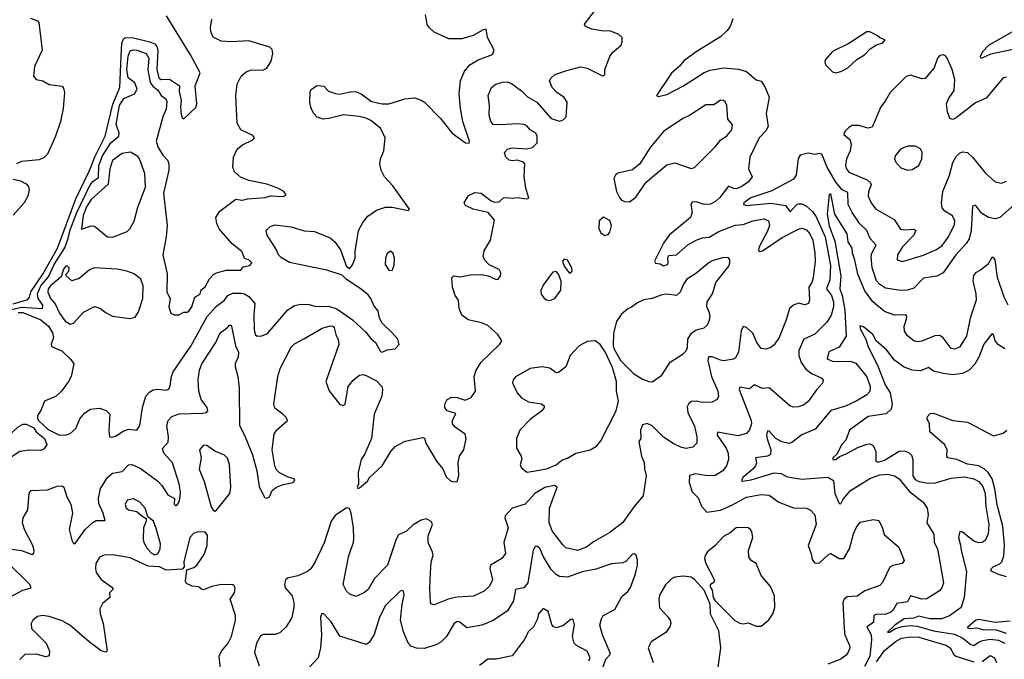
# Model space of a CAD drawing. Extents: x 1603745 to 1745082, y 385868 to 533966.
# Tile 167 of 256: x 1631195 to 1637252, y 461335 to 465272. Entities that reach past the tile are written whole.
import ezdxf

# ---------------------------------------------------------------- set-up
doc = ezdxf.new("R2010")
doc.units = 0

msp = doc.modelspace()

# ---------------------------------------------------------------- linework, layer by layer
at = {"layer": '0CON20XD'}
for points in [[(1631135, 462014.3), (1631205, 462005.6), (1631265, 461982), (1631275, 461981.2), (1631281.7, 461988.3), (1631284, 462005), (1631275.7, 462035), (1631223.5, 462135), (1631211.9, 462175), (1631216.9, 462205), (1631244.3, 462255), (1631252.3, 462357.7), (1631266.2, 462373.8), (1631365, 462378.1), (1631425, 462400), (1631455, 462403.8), (1631466.2, 462395), (1631484.4, 462335), (1631509.2, 462290.8), (1631520, 462235), (1631498.6, 462135), (1631515, 462067.5), (1631525, 462047.5), (1631535, 462047.5), (1631596.7, 462133.3), (1631645, 462177.9), (1631665, 462190), (1631719.5, 462190.5), (1631708.4, 462235), (1631681.5, 462295), (1631678.5, 462325), (1631692.7, 462387.3), (1631734.5, 462455), (1631765, 462480), (1631825, 462490.5), (1631865, 462531.4), (1631884.4, 462534.4), (1631935, 462511.2), (1632045, 462431.5), (1632069.2, 462405), (1632105, 462347.5), (1632147.5, 462325), (1632145, 462290), (1632155, 462282.5), (1632165, 462287.5), (1632176, 462305), (1632181.2, 462335), (1632183.1, 462366.9), (1632175.4, 462415), (1632134.2, 462544.2), (1632080.4, 462605), (1632072.2, 462632.2), (1632108, 462672), (1632110, 462705), (1632100, 462775), (1632108.6, 462805), (1632130, 462830), (1632175, 462846.2), (1632320.4, 462849.6), (1632343.3, 462855), (1632352.5, 462865), (1632347.8, 462885), (1632310.4, 462935), (1632296.2, 462985), (1632292.7, 463055), (1632301.2, 463115), (1632315, 463154.3), (1632400.6, 463285), (1632428.6, 463345), (1632473, 463377), (1632485, 463392.5), (1632495, 463392.5), (1632498, 463385), (1632523.1, 463265), (1632541.5, 463225), (1632539.1, 463195), (1632520.9, 463155), (1632519.6, 463135), (1632536.1, 463075), (1632543.9, 463005), (1632546.7, 462775), (1632576.9, 462715), (1632626.1, 462593.9), (1632653.8, 462495), (1632667.9, 462397.9), (1632700.3, 462330.3), (1632715, 462327.5), (1632731.2, 462335), (1632748.6, 462375), (1632775, 462394.4), (1632815, 462411.5), (1632876.6, 462423.4), (1632886.7, 462435), (1632882.5, 462445), (1632845.7, 462455.7), (1632792.4, 462482.4), (1632775, 462500.8), (1632764.6, 462525), (1632748.2, 462625), (1632759.3, 462720.7), (1632774.2, 462745), (1632842.5, 462805), (1632834.5, 462824.5), (1632814.3, 462845), (1632765, 462880.8), (1632758.5, 462905), (1632782.2, 463075), (1632796.5, 463125), (1632865, 463256.9), (1632885, 463276.7), (1632941.6, 463308.4), (1633055, 463373.3), (1633105, 463387.8), (1633120, 463385), (1633129.4, 463375), (1633139.2, 463335), (1633154.5, 463304.5), (1633157.2, 463272.8), (1633076.9, 463045), (1633097.4, 462987.4), (1633165, 462904), (1633185, 462898), (1633196, 462905), (1633214.5, 463015), (1633246.2, 463053.8), (1633285, 463083.9), (1633305, 463089.2), (1633325, 463082.9), (1633389.5, 463049.5), (1633422.2, 463015), (1633427.3, 462995), (1633421.5, 462955), (1633375.4, 462844.6), (1633358.5, 462695), (1633315.8, 462595), (1633294.4, 462565.6), (1633276.2, 462485), (1633278, 462415), (1633271.2, 462395), (1633275, 462387.5), (1633285, 462391.2), (1633335, 462431.2), (1633346.7, 462455), (1633424.4, 462525), (1633478.5, 462615), (1633504.4, 462645), (1633565, 462677.7), (1633675, 462701.4), (1633685.7, 462695.7), (1633692.7, 462665), (1633757.8, 462555), (1633798.3, 462508.3), (1633817.7, 462457.7), (1633845, 462433.3), (1633865, 462427.5), (1633885, 462430), (1633897, 462467), (1633891.2, 462545), (1633899.2, 462585), (1633926.4, 462623.6), (1633942, 462695), (1633935, 462720), (1633873.8, 462765), (1633858, 462785), (1633857.5, 462805), (1633877.7, 462847.7), (1633824.4, 462864.4), (1633809.2, 462885), (1633810, 462905), (1633824, 462935), (1633850.9, 462949.1), (1633885, 462946.9), (1633935, 462930), (1633972.5, 462947.5), (1633998.2, 462985), (1633990.6, 463075), (1634002, 463115), (1634034.2, 463165), (1634148, 463275), (1634161.2, 463295), (1634136.2, 463335), (1634075, 463388.8), (1634035, 463405.8), (1633954.2, 463424.2), (1633915, 463453.8), (1633898.1, 463495), (1633894.4, 463545), (1633874, 463575), (1633857.5, 463625), (1633853.6, 463683.6), (1633865, 463696.2), (1633905, 463688.8), (1633965, 463701.5), (1634035, 463703.8), (1634075.9, 463695.9), (1634125, 463672.2), (1634138.8, 463675), (1634152.5, 463695), (1634154.2, 463715), (1634145, 463733.8), (1634083.6, 463763.6), (1634053.8, 463793.8), (1634046.3, 463816.3), (1634051.3, 463848.7), (1634090, 463915), (1634115, 464037.5), (1634076.1, 464086.1), (1633983.3, 464106.7), (1633937.7, 464127.7), (1633928.8, 464145), (1633955, 464190), (1633995, 464209.4), (1634034.3, 464204.3), (1634095, 464157.5), (1634115, 464150), (1634145, 464151.2), (1634170, 464175), (1634182.1, 464177.9), (1634225, 464173.6), (1634255, 464178.5), (1634315, 464168.6), (1634326.8, 464173.2), (1634307.5, 464235), (1634298.8, 464305), (1634302, 464385), (1634294.2, 464394.2), (1634255, 464407.5), (1634225, 464403.3), (1634205, 464408.1), (1634185, 464426), (1634177.1, 464455), (1634195, 464474.3), (1634225, 464483.3), (1634315, 464478), (1634350, 464485), (1634377.5, 464515), (1634377.5, 464557.5), (1634366.7, 464575), (1634335, 464594), (1634316.6, 464616.6), (1634297.6, 464627.6), (1634255, 464632.2), (1634154.5, 464624.5), (1634107.5, 464627.5), (1634092, 464645), (1634082, 464685), (1634084.3, 464745), (1634077.1, 464805), (1634097.5, 464855), (1634123.8, 464875), (1634165, 464888.5), (1634195, 464889.5), (1634219.6, 464879.6), (1634281.2, 464835), (1634318.3, 464798.3), (1634375.3, 464765.3), (1634464.2, 464664.2), (1634515, 464646.7), (1634537.5, 464655), (1634555.9, 464674.1), (1634562.5, 464765), (1634545, 464793.8), (1634498, 464825), (1634470, 464855), (1634453.8, 464895), (1634463.8, 464915), (1634485, 464932), (1634546.7, 464955), (1634645, 464981.4), (1634685, 464974.3), (1634775, 464928.8), (1634785, 464926.7), (1634793.3, 464935), (1634793.3, 464965), (1634824.4, 465045.6), (1634840.3, 465069.7), (1634893.8, 465115), (1634901.2, 465135), (1634901.7, 465161.7), (1634880.7, 465180.7), (1634825, 465203.8), (1634785, 465202.5), (1634715, 465213.3), (1634675, 465230), (1634670, 465245), (1634736.1, 465333.9)], [(1631155, 463523), (1631245, 463549.8), (1631256, 463565), (1631263.7, 463596.3), (1631337.8, 463705), (1631427.2, 463865), (1631540.8, 464169.2), (1631625, 464344.5), (1631658.3, 464431.7), (1631720.7, 464555), (1631767.6, 464752.3), (1631810.6, 464855), (1631818.5, 465048.5), (1631822.4, 465127.6), (1631832.5, 465155), (1631845, 465162.9), (1631895, 465159.8), (1631995, 465135.9), (1632025, 465122.7), (1632037.9, 465107.9), (1632044.9, 465084.9), (1632038.8, 464965), (1632051.6, 464915), (1632065.7, 464904.3), (1632117.1, 464907.1), (1632176.7, 464865), (1632175, 464830), (1632188.1, 464775), (1632183.9, 464735), (1632188, 464688), (1632195, 464670), (1632205, 464662.5), (1632278, 464732), (1632283.8, 464755), (1632273.8, 464865), (1632305.8, 464945.8), (1632245.7, 465055), (1632098.2, 465295)], [(1631185, 463469.7), (1631215, 463469.8), (1631323.8, 463423.8), (1631371.1, 463385), (1631397.3, 463345), (1631403.3, 463315), (1631387.5, 463275), (1631389.7, 463259.7), (1631454.3, 463234.3), (1631509.7, 463179.7), (1631527, 463153), (1631510.6, 463075), (1631495, 463045.8), (1631451.4, 462985), (1631419.2, 462955), (1631346.6, 462923.4), (1631325, 462866), (1631303.8, 462835), (1631303.6, 462816.4), (1631312.1, 462802.1), (1631370.2, 462750.2), (1631435, 462717.7), (1631475, 462715.4), (1631505, 462724.6), (1631540.3, 462755), (1631564.6, 462815), (1631595, 462851.8), (1631631.2, 462875), (1631685, 462880.9), (1631727.4, 462867.4), (1631749.2, 462845), (1631742.9, 462745), (1631747.5, 462705), (1631761.7, 462701.7), (1631785, 462708.1), (1631830.2, 462739.8), (1631865, 462752.7), (1631915, 462746.2), (1631934.3, 462775), (1631950.4, 462885), (1631970.5, 462955), (1631995, 462981.9), (1632016.1, 462993.9), (1632045, 462998.5), (1632095, 462991.5), (1632112.4, 462997.6), (1632120.9, 463019.1), (1632127.7, 463075), (1632139.6, 463105), (1632247.2, 463262.8), (1632347.2, 463445), (1632405, 463507.9), (1632453.6, 463545), (1632475.3, 463574.7), (1632505, 463589.1), (1632555, 463589.6), (1632578, 463585), (1632605, 463569.1), (1632640.5, 463525), (1632634.7, 463455), (1632636.7, 463365), (1632643.4, 463333.4), (1632655, 463323.6), (1632685, 463325.3), (1632719.5, 463340.5), (1632843.3, 463486.7), (1632885, 463513.1), (1632925, 463521.2), (1632975, 463519.3), (1633016.4, 463506.4), (1633095, 463509), (1633145, 463493.1), (1633241.3, 463425), (1633321.1, 463351.1), (1633355, 463309.4), (1633384, 463285), (1633415, 463228.8), (1633425, 463226.2), (1633455, 463240), (1633503.8, 463246.2), (1633528, 463272), (1633521.4, 463305), (1633485, 463344.3), (1633424.8, 463404.8), (1633407.7, 463435), (1633399.8, 463479.8), (1633375, 463508), (1633354.5, 463555), (1633337.7, 463577.7), (1633295, 463613.3), (1633205, 463672.5), (1633178.8, 463698.8), (1633085, 463730.9), (1632855, 463778.2), (1632805, 463806.5), (1632786.5, 463825), (1632775, 463855.8), (1632717.5, 463945), (1632711.2, 463975), (1632733.4, 463996.6), (1632765, 464008.6), (1632865, 463998.1), (1632945, 463972.2), (1633008.9, 463968.9), (1633105, 463929.1), (1633133.5, 463905), (1633167.8, 463855), (1633205, 463752.5), (1633225, 463740), (1633242.5, 463762.5), (1633258.1, 463805), (1633258.6, 463845), (1633279.5, 463975), (1633305.8, 464024.2), (1633336.7, 464063.3), (1633389.4, 464100.6), (1633445, 464117.3), (1633485, 464117.3), (1633585, 464096.7), (1633593.3, 464105), (1633490.3, 464250.3), (1633438, 464305), (1633417.5, 464345), (1633409.2, 464385), (1633414.2, 464415), (1633433.8, 464465), (1633443.3, 464545), (1633413.9, 464603.9), (1633355, 464652.5), (1633327, 464667), (1633283, 464677), (1633186.4, 464686.4), (1633096.4, 464663.6), (1633060.7, 464660.7), (1633025, 464672.5), (1633003.9, 464693.9), (1632986.7, 464725), (1632980, 464765), (1632980.7, 464829.3), (1632990, 464845), (1633025, 464867.5), (1633065, 464862.5), (1633095, 464832.5), (1633137, 464817), (1633165, 464813.3), (1633235, 464830), (1633265, 464827.5), (1633296.1, 464816.1), (1633359.3, 464769.3), (1633425, 464753.3), (1633466.1, 464753.9), (1633564.2, 464785.8), (1633625, 464791.2), (1633665, 464776.2), (1633685, 464763.6), (1633783.6, 464665), (1633855, 464572.9), (1633937.5, 464515), (1633958.8, 464511.2), (1633961.2, 464525), (1633921.2, 464645), (1633905.4, 464725.4), (1633897.9, 464815), (1633905.6, 464895), (1633931.4, 464955), (1633964.2, 464995), (1634015, 465025.6), (1634102.3, 465057.7), (1634114, 465085), (1634072.4, 465162.4), (1634063.3, 465213.3), (1634045, 465209.2), (1633985, 465175.6), (1633914.5, 465154.5), (1633835, 465154.6), (1633744.8, 465194.8), (1633715, 465221.1), (1633701.9, 465241.9), (1633691.8, 465305)], [(1631262.1, 465282.1), (1631303.3, 465265), (1631312, 465255), (1631332.5, 465085), (1631286.7, 464985), (1631280, 464925), (1631295, 464903.3), (1631336.4, 464896.4), (1631375, 464872.5), (1631455, 464862.5), (1631465, 464850), (1631470, 464825), (1631461.2, 464725), (1631445.8, 464645), (1631415.5, 464554.5), (1631365, 464443.8), (1631345, 464423.8), (1631315, 464408.8), (1631205, 464399.2), (1631175, 464385.8)], [(1632102.2, 463707.8), (1632099.4, 463595), (1632121.2, 463555), (1632112, 463505), (1632123.8, 463465), (1632145, 463456.2), (1632173.6, 463456.4), (1632205, 463472.5), (1632225, 463471.2), (1632235, 463477.5), (1632254.4, 463505), (1632272, 463565), (1632305, 463583.3), (1632310, 463610), (1632335, 463627.5), (1632361.9, 463678.1), (1632386.7, 463703.3), (1632405.4, 463714.6), (1632465, 463730.4), (1632555, 463731.2), (1632570, 463750), (1632610.7, 463759.3), (1632622.5, 463775), (1632605, 463793.3), (1632580, 463800), (1632561.2, 463845), (1632502.7, 463892.7), (1632422.5, 463985), (1632406.9, 464016.9), (1632401.5, 464055), (1632425, 464094.3), (1632525, 464167.5), (1632565, 464160.5), (1632595, 464169.4), (1632705, 464178.7), (1632737, 464187), (1632815.7, 464184.3), (1632833.3, 464195), (1632820, 464215), (1632783.3, 464235), (1632715, 464258.8), (1632605, 464282.7), (1632552.4, 464302.4), (1632516.9, 464335), (1632505.4, 464365.4), (1632510.4, 464425), (1632532.7, 464475), (1632565, 464502.7), (1632627.8, 464532.2), (1632638.8, 464545), (1632629.3, 464559.3), (1632555, 464594.4), (1632532.5, 464635), (1632523.9, 464805), (1632533.1, 464875), (1632557.5, 464925), (1632587.9, 464952.1), (1632615, 464960.8), (1632695, 464964.2), (1632715.5, 464974.5), (1632742.1, 465017.9), (1632751.6, 465065), (1632748.3, 465088.3), (1632732.5, 465102.5), (1632605, 465141.1), (1632496, 465136), (1632435, 465140.8), (1632385, 465164), (1632370.5, 465199.5), (1632367.5, 465225), (1632377.1, 465275)], [(1635581.9, 465278.1), (1635565, 465230.8), (1635545, 465203.1), (1635505, 465166.5), (1635361.9, 465078.1), (1635280.2, 465019.8), (1635254, 464986), (1635205, 464944), (1635112.5, 464805), (1635125, 464800), (1635175, 464812), (1635278.8, 464865), (1635405, 464946.5), (1635442.1, 464962.1), (1635526.3, 464976.3), (1635617.4, 464967.4), (1635665, 464954.3), (1635725, 464902), (1635755, 464894.2), (1635781.1, 464855), (1635804.4, 464795), (1635786.4, 464695), (1635799.5, 464615), (1635785, 464588.6), (1635744.2, 464545.8), (1635685.5, 464425), (1635677.5, 464355), (1635701.2, 464305), (1635677.1, 464275), (1635636.9, 464245), (1635605, 464231.8), (1635585, 464232.7), (1635555, 464248.1), (1635502.1, 464177.9), (1635475, 464152.5), (1635445, 464136), (1635405, 464133.7), (1635355, 464150.8), (1635331.9, 464148.1), (1635322.5, 464135), (1635331.6, 464085), (1635321.1, 464055), (1635190.8, 463945), (1635155, 463896), (1635100, 463785), (1635105, 463772.5), (1635135, 463770), (1635155, 463756.7), (1635178.8, 463765), (1635183.8, 463775), (1635182.3, 463807.7), (1635188.8, 463821.2), (1635235, 463825.4), (1635305, 463886.2), (1635355.7, 463915), (1635395, 463929.1), (1635435, 463932.7), (1635495, 463967.9), (1635595, 464007.5), (1635645, 464011.3), (1635705, 464034.6), (1635775, 464045.5), (1635800.8, 464035), (1635806.5, 464005), (1635795, 463970.8), (1635743.1, 463875), (1635738.9, 463855), (1635743.8, 463845), (1635765, 463850.4), (1635885, 463931.8), (1635985, 463983.8), (1636005, 463988.8), (1636035, 463979.1), (1636055.9, 463955), (1636072.9, 463915), (1636085.3, 463834.7), (1636087, 463785), (1636075, 463682.5), (1636067.7, 463655), (1636050, 463625), (1636053.1, 463546.9), (1636046.2, 463525), (1636025, 463517.5), (1635985, 463526.4), (1635954, 463515), (1635929.4, 463495), (1635910.4, 463425), (1635867.1, 463315), (1635835, 463271.4), (1635814.6, 463255.4), (1635785, 463243.3), (1635755, 463248.6), (1635728.5, 463285), (1635705, 463341.9), (1635665, 463376.5), (1635645, 463384), (1635632.9, 463357.1), (1635616.2, 463225), (1635598.3, 463191.7), (1635585, 463183.6), (1635525, 463173.1), (1635505, 463175.5), (1635455, 463197.9), (1635432.5, 463197.5), (1635427.3, 463175), (1635450, 463075), (1635488.5, 462985), (1635492.5, 462955), (1635485.6, 462934.4), (1635455, 462917.1), (1635395.6, 462915.6)], [(1636215, 464945.8), (1636245, 464952.5), (1636288.8, 464975), (1636345, 465026.2), (1636392.5, 465055), (1636426.4, 465093.6), (1636465, 465117.5), (1636505, 465130), (1636518.3, 465148.3), (1636485, 465160), (1636470, 465175), (1636425, 465196.7), (1636405, 465197.5), (1636294.1, 465125.9), (1636195, 465076), (1636152.2, 465027.8), (1636147.5, 465015), (1636151.4, 464995), (1636195, 464950.8), (1636215, 464945.8)], [(1637301.7, 465198.3), (1637155.4, 465115), (1637115, 465072), (1637102.5, 465045), (1637105, 465037.5), (1637115, 465038), (1637168.9, 465061.1), (1637315, 465092.7)], [(1631145, 463488.9), (1631205, 463502.1), (1631335.4, 463495), (1631336.4, 463515), (1631309.3, 463555), (1631304.7, 463585), (1631324.6, 463635), (1631371.2, 463688.8), (1631407.5, 463765), (1631471.8, 463868.2), (1631493.7, 463926.3), (1631505, 463977.9), (1631545.9, 464085), (1631627.6, 464255), (1631644, 464276), (1631679.6, 464300.4), (1631681.3, 464375), (1631704.5, 464435), (1631755, 464513.4), (1631804.4, 464555.6), (1631806.2, 464575), (1631787.6, 464627.6), (1631808.6, 464745), (1631835, 464786.1), (1631900, 464815), (1631916.7, 464845), (1631902.7, 464882.7), (1631862.6, 464915), (1631853.2, 464965), (1631861.6, 465048.4), (1631875, 465081.3), (1631893.1, 465086.9), (1631914.4, 465084.4), (1631973.3, 465063.3), (1631989.1, 465035), (1631983.3, 464963.3), (1631996.5, 464886.5), (1632012.9, 464862.9), (1632045, 464838.8), (1632065, 464805.4), (1632093.1, 464785), (1632099, 464769), (1632095, 464720.8), (1632075.2, 464674.8), (1632035.2, 464525), (1632045.7, 464485), (1632075, 464438.8), (1632106.8, 464405), (1632112.6, 464382.6), (1632113.1, 464345), (1632078.8, 464205), (1632101.8, 464005), (1632096.7, 463935), (1632076, 463825), (1632102.2, 463707.8)], [(1637265, 464919.4), (1637245, 464914), (1637140.1, 464789.9), (1637075, 464760), (1636955, 464667.5), (1636935, 464657.5), (1636916.2, 464665), (1636901.9, 464705), (1636895.7, 464755), (1636908.6, 464785), (1636943.4, 464836.6), (1636947.3, 464905), (1636931.1, 464965), (1636900, 465035), (1636889.5, 465049.5), (1636875.9, 465055.9), (1636855, 465051.2), (1636840, 465035), (1636819.2, 464975), (1636765, 464910), (1636745, 464907.5), (1636675, 464930.6), (1636647.5, 464922.5), (1636550, 464825), (1636519.1, 464770.9), (1636491.9, 464735), (1636438.8, 464611.2), (1636415, 464604.5), (1636355, 464620.8), (1636315, 464620), (1636295, 464609.2), (1636271.2, 464585), (1636263.8, 464565), (1636300.8, 464535), (1636310, 464505), (1636303.9, 464465), (1636280.3, 464415), (1636275.4, 464375), (1636280, 464355), (1636295, 464334.6), (1636406.9, 464286.9), (1636428.8, 464268.8), (1636431.5, 464255), (1636415.4, 464215), (1636414.6, 464185), (1636432.1, 464145), (1636458.8, 464108.8), (1636573.3, 464043.3), (1636613.5, 463983.5), (1636638, 463978), (1636695, 463982.9), (1636708.2, 463975), (1636694.7, 463945), (1636625.4, 463875), (1636594.5, 463825), (1636593.2, 463793.2), (1636625, 463784.4)], [(1634945, 464151.2), (1634985, 464180), (1635047.5, 464272.5), (1635175, 464378.1), (1635225, 464391.5), (1635325, 464357.1), (1635345, 464363.1), (1635475, 464492.5), (1635505, 464531.4), (1635545, 464558), (1635575.7, 464595), (1635578.8, 464625), (1635550.3, 464660.3), (1635544.4, 464745), (1635535, 464767.5), (1635525, 464775.7), (1635505, 464777.5), (1635465, 464747.3), (1635415, 464748.9), (1635315, 464682.2), (1635274.2, 464665), (1635155.3, 464584.7), (1635072.9, 464485), (1635010, 464385), (1634965, 464348.8), (1634875, 464327.1), (1634860, 464315), (1634849.2, 464295), (1634866.2, 464215), (1634885, 464176.7), (1634895, 464163.8), (1634915, 464153.8), (1634945, 464151.2)], [(1631765, 463934.3), (1631855, 463969.4), (1631871.9, 463985), (1631898.3, 464031.7), (1631922.1, 464117.9), (1631968.1, 464241.9), (1631965.4, 464325), (1631932.2, 464415), (1631920.8, 464430.8), (1631876.2, 464456.2), (1631825, 464447.9), (1631764.6, 464405), (1631749.3, 464355), (1631739.7, 464260.3), (1631635, 464166), (1631605, 464119.6), (1631585, 464066), (1631575, 463982.5), (1631635, 464003.8), (1631655, 464001.2), (1631735, 463935.8), (1631765, 463934.3)], [(1637365, 464178.8), (1637225, 464054.4), (1637195, 464046.5), (1637155, 464055.5), (1637112.1, 464082.1), (1637075, 464130.6), (1637056, 464125), (1637047.9, 463975), (1637036.2, 463923.8), (1637017.3, 463895), (1636952.5, 463825), (1636875.7, 463715), (1636837.3, 463692.7), (1636755, 463681.5), (1636695, 463620.4), (1636655, 463607.7), (1636615, 463605.4), (1636520.6, 463620.6), (1636483.6, 463645), (1636465, 463665.6), (1636439.3, 463745), (1636431.5, 463815), (1636436.2, 463835), (1636464.2, 463885), (1636427.1, 463925), (1636405, 463974.3), (1636363.6, 464015), (1636315, 464084.4), (1636290, 464135), (1636289.5, 464209.5), (1636255, 464225.9), (1636215, 464271.8), (1636161.6, 464365), (1636129.4, 464445), (1636115, 464448.2), (1636085, 464441.4), (1636045, 464450.2), (1635995, 464438.6), (1635983, 464417), (1635971.8, 464315), (1635955, 464290.3), (1635821.3, 464218.7), (1635692.7, 464175), (1635648.6, 464145), (1635646.2, 464135), (1635665, 464129.1), (1635815, 464143.2), (1635905, 464128), (1635935, 464090.5), (1635974.7, 464135.3), (1635985, 464139.6), (1636005, 464137.9), (1636035, 464124.1), (1636071.8, 464091.8), (1636095, 464059.6), (1636149.8, 463935), (1636181.4, 463758.6), (1636178.7, 463671.3), (1636157.5, 463615), (1636188.4, 463575), (1636200.4, 463535), (1636201.7, 463505), (1636186.7, 463453.3), (1636159.2, 463410.8), (1636085, 463337.3), (1636018.9, 463305), (1635988.5, 463235), (1635986.7, 463205), (1636001.2, 463161.2), (1636031.1, 463121.1), (1636065.9, 463094.1), (1636128, 463065), (1636136.2, 463053.8), (1636133.8, 463035), (1636096.2, 462993.8), (1636045, 462921.4), (1636018.3, 462901.7), (1635985, 462889.4), (1635955, 462888.1), (1635931.2, 462895), (1635805, 463006.9), (1635765, 463002.9), (1635715, 463025.6), (1635685, 463000.8), (1635625, 463010), (1635621.2, 462995), (1635694.2, 462805), (1635696.3, 462783.7), (1635685, 462748), (1635665, 462724.4), (1635615, 462710.4), (1635486.6, 462733.4), (1635486, 462715), (1635540.3, 462635), (1635552.1, 462605), (1635554.6, 462565), (1635542.1, 462525), (1635520.5, 462495), (1635473.1, 462466.9), (1635426.4, 462463.6), (1635375, 462473.3)], [(1636655, 464346.2), (1636685, 464350), (1636725.7, 464375), (1636743.8, 464415), (1636746.2, 464455), (1636735, 464476.7), (1636705, 464493.8), (1636655, 464493.8), (1636613.3, 464475), (1636580, 464435), (1636576.2, 464415), (1636584.2, 464394.2), (1636615, 464361.2), (1636655, 464346.2)], [(1636625, 463784.4), (1636755, 463822.5), (1636835, 463856.8), (1636868.5, 463881.5), (1636907.2, 463935), (1636945, 464012), (1636946.2, 464035), (1636932.9, 464065), (1636885, 464094.4), (1636869.6, 464115), (1636865.4, 464145), (1636872.7, 464215), (1636914, 464316), (1636935, 464392.5), (1636955, 464429.4), (1636975, 464451.1), (1636995, 464459.4), (1637025, 464454.2), (1637055, 464425.8), (1637135, 464327.1), (1637195, 464274), (1637235, 464265.8), (1637265, 464278.6)], [(1631155, 464291.2), (1631199.3, 464280.7), (1631235, 464261.2), (1631248, 464245), (1631252.9, 464225), (1631244.4, 464185), (1631221.9, 464145), (1631155, 464069.2)], [(1637275, 463514), (1637250.8, 463565), (1637209.2, 463685), (1637195, 463793.8), (1637185, 463809.2), (1637175, 463807.5), (1637149.4, 463765), (1637105, 463729.4), (1637075, 463714.2), (1637062.1, 463697.9), (1637056.9, 463665), (1637076.8, 463585), (1637078.9, 463545), (1637040.7, 463435), (1637018, 463325), (1636975, 463255.6), (1636945, 463244.6), (1636925, 463248.1), (1636875, 463314.3), (1636855, 463328.9), (1636825, 463327.1), (1636745, 463292.5), (1636715, 463288.9), (1636695, 463295.6), (1636656, 463326), (1636638.2, 463355), (1636634.6, 463385), (1636648.9, 463428.9), (1636651.9, 463445), (1636645.5, 463455.5), (1636575, 463453.5), (1636515.2, 463475.2), (1636442.3, 463535), (1636393.3, 463603.3), (1636350.5, 463705), (1636332.8, 463792.8), (1636317.1, 463835), (1636315.3, 463865), (1636292, 463905), (1636285.6, 463955), (1636209.2, 464075), (1636185, 464200), (1636174.6, 464195.4), (1636161.6, 464075), (1636175, 464003.3), (1636208.7, 463908.7), (1636244.9, 463695), (1636240.4, 463615), (1636253.5, 463573.5), (1636270.1, 463485), (1636279.4, 463325), (1636235, 463256.5), (1636171.4, 463228.6), (1636161.4, 463185), (1636198.4, 463168.4), (1636305, 463169.7), (1636337.9, 463157.9), (1636405, 463073.3), (1636426.8, 463015), (1636425, 462982.9), (1636405, 462962.3), (1636340, 462925), (1636275, 462894.2), (1636185, 462866.1), (1636087.3, 462752.7), (1636005, 462716.4), (1635945, 462670.4), (1635925, 462664), (1635882.9, 462672.9), (1635845.3, 462695), (1635805, 462738.9), (1635795, 462740.6), (1635788.2, 462715), (1635791.8, 462691.8), (1635815.7, 462625), (1635813.7, 462596.3), (1635795, 462585.8), (1635720, 462575), (1635728.1, 462545), (1635721.5, 462525), (1635705.2, 462504.8), (1635643.6, 462455), (1635634.3, 462435), (1635640.9, 462430.9), (1635695, 462439.8), (1635835, 462483.3), (1635879.7, 462479.7), (1635915, 462458.4), (1636005, 462444.8), (1636166, 462456), (1636201.4, 462435), (1636209.2, 462355), (1636235, 462294), (1636245, 462292), (1636259.5, 462320.5), (1636305, 462374.6), (1636425, 462447.6), (1636485, 462471.4), (1636534.7, 462474.7), (1636575, 462464.6), (1636605, 462445.4), (1636637.1, 462405), (1636667.3, 462367.3), (1636752.1, 462302.1), (1636776.2, 462265), (1636783.8, 462225), (1636775.6, 462175), (1636818.5, 462105), (1636819.1, 462055), (1636841.5, 462015), (1636877.3, 461805), (1636867.3, 461775), (1636853.5, 461756.5), (1636775, 461707.5), (1636745, 461705.4), (1636675, 461725.9), (1636655, 461689.5), (1636591.3, 461678.7), (1636566.6, 461635), (1636554.4, 461625), (1636519.2, 461610.8), (1636466.9, 461613.1), (1636449.6, 461605), (1636447.7, 461562.3), (1636405.4, 461535), (1636432, 461485), (1636434.2, 461455), (1636424.8, 461355), (1636390.8, 461290.8)], [(1634795, 463943.3), (1634815, 463950), (1634825.7, 463964.3), (1634835.8, 464005), (1634825, 464036.7), (1634785, 464057.5), (1634760, 464035), (1634756.4, 463986.4), (1634770.5, 463960.5), (1634795, 463943.3)], [(1633485, 463727.5), (1633498.6, 463761.4), (1633500.8, 463805), (1633492.7, 463832.7), (1633475, 463846.7), (1633455, 463832.5), (1633445.8, 463805), (1633442.9, 463765), (1633465, 463730), (1633485, 463727.5)], [(1634585, 463713.3), (1634593.8, 463725), (1634590.8, 463745), (1634565, 463791.2), (1634545, 463797.5), (1634534.4, 463785), (1634543.3, 463755), (1634574, 463715), (1634585, 463713.3)], [(1635085, 463042.9), (1635143.8, 463085), (1635195.8, 463165), (1635275.6, 463214.4), (1635295, 463234), (1635303.1, 463255), (1635305.6, 463305), (1635327.1, 463342.9), (1635355, 463362.5), (1635405, 463376), (1635425, 463393.3), (1635438.3, 463421.7), (1635441.4, 463445), (1635438.3, 463468.3), (1635420.6, 463505), (1635424.4, 463535), (1635456.7, 463585), (1635477.5, 463655), (1635556, 463755), (1635563.8, 463775), (1635563.3, 463795), (1635555, 463806.7), (1635525, 463808), (1635455, 463787.9), (1635435, 463776.7), (1635351.8, 463708.2), (1635299.5, 463675), (1635277.1, 463645), (1635256.9, 463595), (1635235.3, 463574.7), (1635175, 463583.2), (1635145, 463579.6), (1635085, 463556.5), (1635035, 463547.8), (1634995, 463530), (1634957.5, 463502.5), (1634935, 463491.9), (1634895, 463458.2), (1634866.2, 463415), (1634846.9, 463343.1), (1634845.5, 463265.5), (1634850.9, 463245), (1634892, 463172), (1634970.6, 463095), (1635025, 463059.4), (1635065, 463044.2), (1635085, 463042.9)], [(1631505, 463398), (1631525, 463404), (1631587.1, 463472.9), (1631655, 463506.2), (1631692.5, 463495), (1631726.8, 463466.8), (1631765, 463448), (1631872.9, 463432.9), (1631905, 463440.8), (1631925, 463473.8), (1631952.2, 463555), (1631953.3, 463635), (1631940, 463675), (1631898.6, 463708.6), (1631854.6, 463724.6), (1631795, 463736.4), (1631655.5, 463745.5), (1631625, 463733.3), (1631561.2, 463678.8), (1631515, 463663.8), (1631480, 463695), (1631480, 463705), (1631496.4, 463723.6), (1631498.8, 463745), (1631487.7, 463757.7), (1631477.5, 463755), (1631465, 463737.5), (1631450.5, 463689.5), (1631384.7, 463635), (1631370.6, 463615), (1631367.3, 463595), (1631383.4, 463555), (1631413.2, 463523.2), (1631438.9, 463465), (1631475, 463415.7), (1631505, 463398)], [(1634455, 463544.3), (1634486.2, 463555), (1634522.7, 463607.3), (1634525, 463662.5), (1634508.9, 463705), (1634495, 463722.5), (1634475, 463717.1), (1634464.4, 463705), (1634415, 463638), (1634400.6, 463605), (1634402.4, 463582.4), (1634419.1, 463559.1), (1634435, 463548), (1634455, 463544.3)], [(1637255, 463246.9), (1637215, 463270), (1637195.6, 463295), (1637185, 463333.3), (1637175, 463338), (1637126.5, 463275), (1637094.6, 463195.4), (1637069.2, 463150.8), (1637035, 463115.5), (1636995, 463093.6), (1636935, 463085.4), (1636875, 463093.9), (1636815, 463109.2), (1636785, 463132.2), (1636735, 463110), (1636684, 463115), (1636631.4, 463135), (1636575, 463176.5), (1636528.1, 463238.1), (1636462.3, 463295), (1636442.9, 463335), (1636385, 463381.4), (1636363.1, 463386.9), (1636366.5, 463365), (1636400, 463305), (1636412.1, 463265), (1636475.4, 463135), (1636518.8, 463025), (1636550, 462975), (1636561.8, 462905), (1636554.5, 462875), (1636525, 462846.9), (1636415, 462828.8), (1636298.9, 462745), (1636276.9, 462685), (1636253, 462657), (1636221.7, 462598.3), (1636196.7, 462575), (1636196.7, 462565), (1636215, 462564.6), (1636237.2, 462582.8), (1636275, 462597.1), (1636350.7, 462639.3), (1636405, 462660.3), (1636425, 462660.4), (1636445, 462651.8), (1636461.5, 462615), (1636460.8, 462555), (1636475, 462549.1), (1636515, 462561.7), (1636605, 462615.8), (1636635, 462618.2), (1636665, 462608.5), (1636681.1, 462591.1), (1636689.2, 462565), (1636688.2, 462465), (1636702.2, 462442.2), (1636725, 462428.9), (1636785, 462420.3), (1636828, 462422), (1636925, 462449.7), (1637005, 462458.6), (1637065, 462446.8), (1637095, 462428.7), (1637119.3, 462399.3), (1637134.4, 462355), (1637138.7, 462275), (1637156.6, 462165), (1637152.1, 462107.9), (1637133.8, 462066.2), (1637116.2, 462053.8), (1637095, 462051.2), (1637065, 462062.9), (1636995, 462118.2), (1636978.8, 462121.2), (1636968.9, 462085), (1636982.6, 462037.4), (1636985.3, 462005), (1637019.7, 461875), (1637004.4, 461715), (1636985.6, 461655), (1636915, 461602.5), (1636865.2, 461584.8), (1636793.3, 461585), (1636725, 461600.8), (1636695, 461588.5), (1636635, 461583.8), (1636578.8, 461545), (1636532.9, 461502.9), (1636545, 461502.2), (1636577.5, 461522.5), (1636622.2, 461537.8), (1636675, 461544.2), (1636715, 461538.7), (1636815, 461510.2), (1636945, 461490.6), (1636996.6, 461465), (1637045, 461426.1), (1637065, 461420), (1637096.5, 461443.5), (1637118.4, 461451.6), (1637165, 461458.4), (1637215, 461451.9), (1637255, 461434.8)], [(1634315, 462488), (1634355, 462492.2), (1634435, 462508.2), (1634495, 462532.9), (1634529.5, 462560.5), (1634565, 462572.5), (1634615, 462603.6), (1634703.3, 462625), (1634743.4, 462646.6), (1634770.5, 462679.5), (1634864, 462865), (1634878, 462925), (1634866.9, 462985), (1634865.6, 463045.6), (1634842.2, 463132.2), (1634797.2, 463227.2), (1634765, 463273.5), (1634735, 463295.4), (1634685, 463291.8), (1634636.9, 463265), (1634581.9, 463205), (1634553.7, 463136.3), (1634509.7, 463100.3), (1634495, 463099.2), (1634455, 463127.1), (1634405.7, 463135.7), (1634335, 463125.6), (1634245, 463073.1), (1634230, 463055), (1634227, 463037), (1634255.4, 462975.4), (1634280.8, 462945), (1634325, 462920.9), (1634405, 462906.7), (1634420.8, 462895), (1634421.4, 462885), (1634405.8, 462865), (1634335, 462812.2), (1634270.6, 462745), (1634250.6, 462695), (1634250, 462635), (1634279.2, 462585), (1634283.9, 462566.1), (1634274, 462535), (1634278.8, 462515), (1634315, 462488)], [(1635395.6, 462915.6), (1635355, 462924.3), (1635327.1, 462922.9), (1635310, 462910), (1635301.1, 462888.9), (1635304.1, 462855), (1635345, 462770), (1635360.5, 462705), (1635360.8, 462665), (1635335, 462641.4), (1635295, 462633.5), (1635265, 462639.4), (1635215, 462663.3), (1635155, 462702.7), (1635085, 462772.5), (1635053.9, 462786.1), (1635025, 462777.5), (1635014.2, 462745), (1635016.2, 462695), (1635004, 462675), (1635020, 462585), (1635036.4, 462546.4), (1635037.6, 462507.6), (1635047.9, 462465), (1635029.1, 462340.9), (1634973.9, 462276.1), (1634905, 462176.4), (1634825, 462115.6), (1634725, 462057.5), (1634682, 462025), (1634625, 462005.5), (1634555, 462022.2), (1634535, 462039.2), (1634470.9, 462125), (1634451.2, 462175), (1634454.4, 462265), (1634500, 462395), (1634485, 462404.3), (1634425, 462391.8), (1634364.2, 462355.8), (1634305, 462290.8), (1634225, 462264.4), (1634181.7, 462218.3), (1634178.8, 462205), (1634199.1, 462145), (1634172.7, 462055), (1634183, 461987), (1634161.2, 461955), (1634090, 461915), (1634087.7, 461895), (1634102.2, 461825), (1634084.6, 461785.4), (1634052, 461755), (1633986.3, 461723.7), (1633885, 461718.4), (1633837, 461707), (1633745, 461670.8), (1633727.5, 461675), (1633722, 461685), (1633716.9, 461775), (1633720.9, 461865), (1633725.5, 461935), (1633737.5, 461975), (1633734.4, 461995), (1633707.5, 462055), (1633706.9, 462095), (1633733.3, 462165), (1633725, 462182.5), (1633712.3, 462192.3), (1633695, 462200), (1633665, 462192), (1633615, 462163.8), (1633575, 462124.2), (1633525, 462102), (1633510.6, 462075), (1633458.1, 461915), (1633377.4, 461832.6), (1633338.6, 461765), (1633315, 461745.6), (1633265, 461721.2), (1633227.5, 461735), (1633205, 461753.8), (1633184.4, 461795), (1633220, 461975), (1633247.5, 462055), (1633250.3, 462080.3), (1633248.1, 462145), (1633234.1, 462234.1), (1633223.3, 462263.3), (1633205, 462266.7), (1633135, 462219.4), (1633110.6, 462185), (1633068.5, 462051.5), (1633012.5, 461935), (1632985, 461892), (1632964.5, 461875.5), (1632905, 461848.2), (1632842.5, 461835), (1632830, 461825), (1632824.2, 461795.8), (1632828.6, 461775), (1632870, 461725), (1632880.6, 461685), (1632881.1, 461655), (1632867.8, 461592.2), (1632834.7, 461535.3), (1632795, 461498.5), (1632765, 461488.5), (1632692.8, 461487.2), (1632673.9, 461476.1), (1632650.6, 461435), (1632638.1, 461378.1), (1632668.8, 461295)], [(1637265, 461843.7), (1637216.3, 461856.3), (1637169.1, 461879.1), (1637173.1, 461895), (1637183.6, 461905), (1637225, 461922.2), (1637236.8, 461935), (1637248.3, 461971.7), (1637252.2, 462037.8), (1637243.1, 462155), (1637207.9, 462285), (1637193.6, 462383.6), (1637176.6, 462446.6), (1637152.3, 462485), (1637127.7, 462507.7), (1637095, 462525.2), (1637025, 462535.6), (1636958.8, 462565), (1636903.8, 462575), (1636897.5, 462585), (1636900, 462625), (1636886.5, 462655), (1636794, 462735), (1636791.4, 462785), (1636776, 462815), (1636779.5, 462830.5), (1636795, 462847.5), (1636815, 462850), (1636935, 462805.8), (1637025.8, 462795.8), (1637185, 462711.4), (1637243.7, 462726.3), (1637267.1, 462745)], [(1631085, 462498), (1631075, 462498.8), (1631060.4, 462520.4), (1631034.5, 462615), (1631065, 462655.4), (1631185, 462766.5), (1631215, 462781.5), (1631235, 462783.1), (1631280.7, 462760.7), (1631296.1, 462736.1), (1631347.2, 462695), (1631362.2, 462657.8), (1631345, 462630), (1631325, 462620.8), (1631255, 462623.1), (1631195, 462613.8), (1631141.5, 462578.5), (1631085, 462498)], [(1632395, 462247.5), (1632405, 462252.5), (1632486.9, 462355), (1632493.1, 462395), (1632484.6, 462534.6), (1632473.4, 462573.4), (1632455, 462592.5), (1632395, 462615.7), (1632345, 462651.2), (1632325, 462653.3), (1632301.2, 462625), (1632311.9, 462575), (1632299.4, 462505), (1632328.9, 462428.9), (1632372.7, 462272.7), (1632385, 462252.5), (1632395, 462247.5)], [(1635375, 462473.3), (1635352.9, 462477.1), (1635315, 462466.2), (1635313.6, 462423.6), (1635330.5, 462365), (1635369.1, 462329.1), (1635388.3, 462278.3), (1635421.2, 462241.2), (1635505, 462253.2), (1635576.4, 462283.6), (1635665, 462333.1), (1635755, 462350), (1635805, 462346.4), (1635865, 462302.5), (1635955, 462268.5), (1636035, 462265.6), (1636058, 462255), (1636085.7, 462225), (1636093.3, 462165), (1636044.2, 462035), (1636064.2, 461985), (1636069.2, 461949.2), (1636086, 461926), (1636115, 461929.2), (1636169.7, 461980.3), (1636185, 461986.9), (1636235, 461956.2), (1636265, 461956.2), (1636300, 462015), (1636323.1, 462106.9), (1636341.4, 462148.6), (1636365, 462180), (1636446.1, 462196.1), (1636479.2, 462189.2), (1636503.2, 462143.2), (1636513, 462103), (1636602, 462025), (1636636.1, 461943.9), (1636622.5, 461925), (1636565, 461912.2), (1636547.7, 461902.3), (1636502, 461808), (1636485, 461790), (1636393.2, 461756.8), (1636345.5, 461724.5), (1636285, 461719.2), (1636266, 461705), (1636259.2, 461685), (1636265.5, 461524.5), (1636271.5, 461485), (1636299.3, 461419.3), (1636301.1, 461405), (1636291.4, 461378.6), (1636278.8, 461361.2), (1636245, 461336.5), (1636165.8, 461305)], [(1632025, 461978), (1632045, 461983.8), (1632057.8, 462015), (1632060, 462045), (1632035, 462141.2), (1632017.5, 462185), (1631983, 462213), (1631966, 462265), (1631932, 462305), (1631895, 462321.9), (1631856.2, 462315), (1631843, 462287), (1631850, 462265), (1631865, 462255.7), (1631915.8, 462245.8), (1631945, 462217.5), (1631972.5, 462202.5), (1631973.3, 462185), (1631956, 462145), (1631953.8, 462075), (1631958.5, 462055), (1631977.8, 462017.8), (1632005, 461989.2), (1632025, 461978)], [(1635725, 461538.5), (1635755, 461540), (1635802.1, 461577.9), (1635828.6, 461615), (1635840.8, 461655), (1635838, 461725), (1635813.3, 461783.3), (1635755, 461851.2), (1635725.7, 461925), (1635695, 461944), (1635679.2, 461965), (1635678.6, 462005), (1635704.2, 462085), (1635699.4, 462119.4), (1635690, 462135), (1635675, 462144.2), (1635605, 462146.7), (1635565, 462112.9), (1635525, 462091.4), (1635472.5, 462035), (1635425, 461995.8), (1635410.6, 461975), (1635407.8, 461955), (1635414.6, 461925), (1635468, 461822), (1635465, 461807.5), (1635443.6, 461796.4), (1635440, 461785), (1635455, 461760), (1635460, 461715), (1635472.5, 461695), (1635594.4, 461574.4), (1635625, 461558), (1635645, 461553.8), (1635675, 461559.2), (1635725, 461538.5)], [(1632432.1, 461255), (1632422, 461355), (1632436.9, 461385), (1632476.9, 461435), (1632496.9, 461475), (1632522.5, 461575), (1632523.1, 461605), (1632490, 461705), (1632516.2, 461745), (1632520, 461775), (1632515, 461787.5), (1632505, 461793.3), (1632435, 461796), (1632376.1, 461783.9), (1632325, 461762), (1632314.2, 461764.2), (1632295, 461782), (1632255, 461785.6), (1632220.9, 461800.9), (1632214.2, 461815), (1632222.5, 461885), (1632265, 461900), (1632284.2, 461915), (1632330.2, 461979.8), (1632347.8, 462035), (1632349.3, 462099.3), (1632335, 462117.5), (1632295, 462118.8), (1632265, 462111.2), (1632242, 462085), (1632204.2, 461935), (1632206.7, 461903.3), (1632195, 461890), (1632095, 461884.3), (1632054.2, 461904.2), (1631985, 461909.2), (1631875, 461958.8), (1631767.4, 461977.4), (1631715, 461976.4), (1631685.3, 461964.7), (1631664, 461925), (1631660, 461895), (1631665, 461870), (1631695, 461825.6), (1631768.6, 461775), (1631768.6, 461765), (1631747.5, 461745), (1631748.8, 461715), (1631705, 461678.1), (1631688.5, 461645), (1631690, 461615), (1631708.5, 461555), (1631732, 461388), (1631725, 461378.8), (1631695, 461387.8), (1631622.4, 461442.4), (1631502.9, 461545), (1631455, 461570.9), (1631375, 461599.5), (1631334.4, 461605.6), (1631305, 461598.6), (1631275.7, 461575), (1631264.4, 461555), (1631268.1, 461525), (1631357.8, 461435), (1631377.5, 461385), (1631375, 461356.7), (1631355, 461350), (1631295, 461366.4), (1631226.1, 461363.9), (1631195.3, 461334.7)], [(1634781.6, 461285), (1634801.1, 461335), (1634826.9, 461365), (1634827.8, 461375), (1634779.1, 461485), (1634763.5, 461545), (1634772.9, 461585), (1634784, 461605), (1634855, 461641.2), (1634898.3, 461721.7), (1634935, 461752.9), (1634952.4, 461777.6), (1634980.4, 461855), (1634994.5, 461915), (1634995.5, 461945), (1634986.4, 461976.4), (1634975, 461984.2), (1634965, 461981.9), (1634922.4, 461937.6), (1634905, 461928.1), (1634835, 461922.7), (1634739.5, 461890.5), (1634655, 461873.6), (1634565, 461840.9), (1634515, 461845.3), (1634495, 461856.8), (1634465, 461887.3), (1634416.5, 461965), (1634395, 462017.5), (1634375, 462032.5), (1634365, 462029.2), (1634353.4, 462006.6), (1634320, 461805), (1634295, 461775.6), (1634245.4, 461764.6), (1634232.7, 461695), (1634196, 461634), (1634106.8, 461573.2), (1634036.7, 461545), (1633945, 461528.9), (1633903.1, 461563.1), (1633885, 461568.5), (1633865, 461553.1), (1633821.1, 461475), (1633785, 461440.6), (1633755, 461423.3), (1633685, 461402.5), (1633635, 461402.7), (1633601.4, 461415), (1633581.3, 461441.3), (1633556.2, 461505), (1633537.1, 461575), (1633547.4, 461675), (1633559.9, 461729.9), (1633555, 461754), (1633545, 461758.6), (1633535, 461753.5), (1633445, 461665.7), (1633407.2, 461595), (1633375, 461488), (1633345, 461438.8), (1633325, 461426.2), (1633165, 461478.5), (1633111.3, 461565), (1633065, 461615.7), (1633053.3, 461616.7), (1633045.7, 461595), (1633051.1, 461485), (1633045.5, 461405), (1633031.1, 461345), (1632975.6, 461284.4)], [(1631145, 461723.1), (1631215, 461761.2), (1631265.8, 461774.2), (1631258, 461795), (1631115, 461934.2)], [(1635492.2, 461285), (1635507.3, 461405), (1635495, 461510), (1635443.9, 461613.9), (1635442.5, 461675), (1635405, 461760), (1635345, 461826), (1635325, 461840.8), (1635277.5, 461847.5), (1635225, 461841.2), (1635205, 461830), (1635167.1, 461792.9), (1635132.9, 461735), (1635125.7, 461705), (1635131.3, 461651.3), (1635183.8, 461595), (1635196.7, 461575), (1635200, 461555), (1635193.8, 461535), (1635169.5, 461500.5), (1635078.3, 461441.7), (1635061.2, 461405), (1635092, 461315)], [(1634695, 461324.7), (1634704.6, 461345), (1634685, 461385.6), (1634619.1, 461419.1), (1634605.4, 461435.4), (1634595.3, 461475), (1634606.8, 461546.8), (1634599.7, 461579.7), (1634585, 461579.2), (1634535, 461540.6), (1634495, 461528), (1634477, 461537), (1634468.7, 461548.7), (1634445, 461630), (1634415, 461648.8), (1634385.5, 461615), (1634379.4, 461585), (1634354.5, 461535), (1634324.3, 461505.8), (1634296.9, 461455), (1634225, 461356.2), (1634125, 461336.2), (1634075, 461336.9), (1634022.5, 461297.5)], [(1637265, 461494.2), (1637196.4, 461516.4), (1637126.7, 461515), (1637085, 461526.9), (1637045, 461521.9), (1637030, 461525), (1637026.9, 461535), (1637074.4, 461575), (1637095, 461581.8), (1637195, 461563.3), (1637287.8, 461572.2)], [(1636465, 461320.5), (1636515, 461388.9), (1636581.8, 461445), (1636620, 461465), (1636675, 461474.2), (1636725, 461471.4), (1636891.3, 461421.3), (1636917.9, 461405), (1636940.9, 461365), (1636952.9, 461355), (1637065, 461320)], [(1637115, 461322.2), (1637165, 461358.7), (1637190.9, 461345), (1637203.8, 461315)]]:
    msp.add_lwpolyline(points, dxfattribs=at)

doc.saveas('drawing.dxf')
